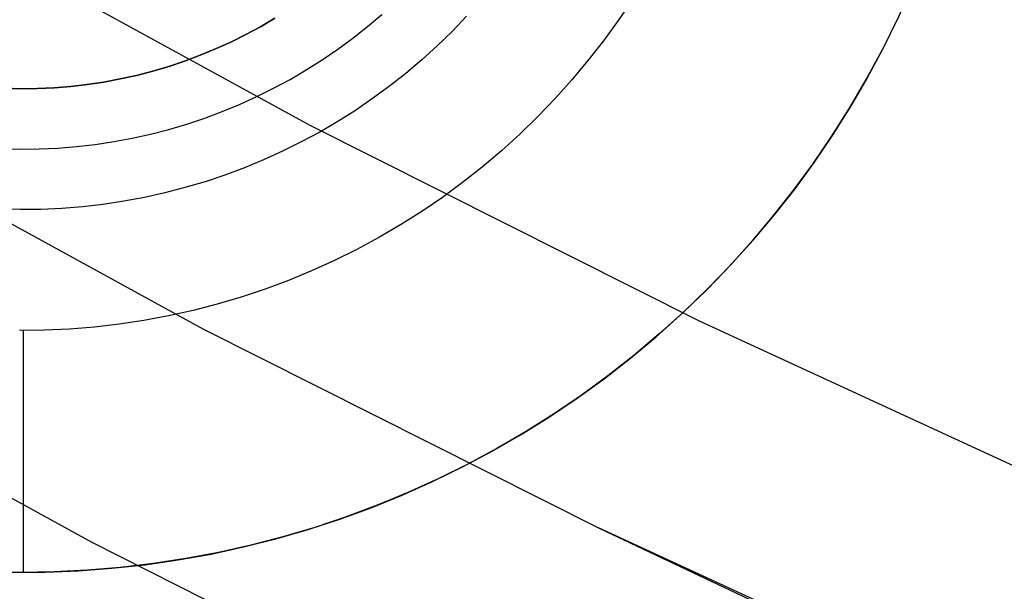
# Model space of a CAD drawing. Header units: millimetres. Extents: x 8926 to 10090, y -5004 to -3986.
# Tile 51 of 256: x 9481.35 to 9485.42, y -4401.65 to -4399.29. Entities that reach past the tile are written whole.
import ezdxf

# ---------------------------------------------------------------- set-up
doc = ezdxf.new("R2010")
doc.units = ezdxf.units.MM
doc.layers.add('1', color=7, linetype='Continuous')
doc.layers.add('luz', color=7, linetype='Continuous')
doc.layers.add('BLANCO METALICO', color=7, linetype='Continuous', true_color=0xededed)

msp = doc.modelspace()

# ---------------------------------------------------------------- linework, layer by layer
at = {"layer": '1', "color": 250, "true_color": 0x111111}
for p, q in [((9480.4954, -4399.6876, 61.1), (9482.1048, -4400.5684, 61.1)), ((9482.1048, -4400.5684, 61.1), (9483.7437, -4401.3932, 61.1)), ((9483.7437, -4401.3932, 61.1), (9485.2855, -4402.1212, 61.1)), ((9485.4103, -4402.1607, 61.1), (9483.7437, -4401.3932, 61.1))]:
    msp.add_line(p, q, dxfattribs=at)
at = {"layer": 'BLANCO METALICO'}
for p, q in [((9484.9754, -4399.2927, 242.0324), (9485.0325, -4399.1669, 242.0324)), ((9483.8795, -4399.2084, 242.0324), (9483.8216, -4399.2943, 242.0324)), ((9482.7855, -4399.3188, 236.7824), (9482.8449, -4399.2687, 236.7824)), ((9482.4021, -4399.2845, 237.0324), (9482.3425, -4399.3194, 237.0324)), ((9482.3425, -4399.3194, 241.0324), (9482.4021, -4399.2845, 241.0324)), ((9483.1952, -4399.2764, 236.5324), (9483.1354, -4399.3386, 236.5324)), ((9483.1952, -4399.2764, 241.5324), (9483.1354, -4399.3386, 241.5324)), ((9483.8216, -4399.2943, 242.0324), (9483.7609, -4399.3782, 242.0324)), ((9484.914, -4399.4164, 242.0324), (9484.9754, -4399.2927, 242.0324)), ((9484.9779, -4399.2875, 240.7824), (9484.9171, -4399.4104, 240.7824)), ((9484.9779, -4399.2874, 239.5324), (9484.9172, -4399.4103, 239.5324)), ((9482.3425, -4399.3194, 237.0324), (9482.2818, -4399.3522, 237.0324)), ((9482.2818, -4399.3522, 241.0324), (9482.3425, -4399.3194, 241.0324)), ((9482.7245, -4399.3669, 236.7824), (9482.7855, -4399.3188, 236.7824)), ((9483.1354, -4399.3386, 236.5324), (9483.0735, -4399.3988, 236.5324)), ((9483.1354, -4399.3386, 241.5324), (9483.0735, -4399.3988, 241.5324)), ((9482.2199, -4399.3829, 237.0324), (9482.157, -4399.4114, 237.0324)), ((9482.157, -4399.4114, 241.0324), (9482.2199, -4399.3829, 241.0324)), ((9482.2818, -4399.3522, 237.0324), (9482.2199, -4399.3829, 237.0324)), ((9482.2199, -4399.3829, 241.0324), (9482.2818, -4399.3522, 241.0324)), ((9482.6619, -4399.4128, 236.7824), (9482.7245, -4399.3669, 236.7824)), ((9483.7609, -4399.3782, 242.0324), (9483.6972, -4399.4599, 242.0324)), ((9482.157, -4399.4114, 237.0324), (9482.0932, -4399.4377, 237.0324)), ((9482.0932, -4399.4377, 241.0324), (9482.157, -4399.4114, 241.0324)), ((9482.5977, -4399.4566, 236.7824), (9482.6619, -4399.4128, 236.7824)), ((9483.0735, -4399.3988, 236.5324), (9483.0096, -4399.4567, 236.5324)), ((9483.0735, -4399.3988, 241.5324), (9483.0096, -4399.4567, 241.5324)), ((9484.8484, -4399.5378, 242.0324), (9484.914, -4399.4164, 242.0324)), ((9484.9171, -4399.4104, 240.7824), (9484.8521, -4399.5311, 240.7824)), ((9484.9172, -4399.4103, 239.5324), (9484.8522, -4399.531, 239.5324)), ((9482.0285, -4399.4618, 237.0324), (9481.963, -4399.4837, 237.0324)), ((9481.963, -4399.4837, 241.0324), (9482.0285, -4399.4618, 241.0324)), ((9482.0932, -4399.4377, 237.0324), (9482.0285, -4399.4618, 237.0324)), ((9482.0285, -4399.4618, 241.0324), (9482.0932, -4399.4377, 241.0324)), ((9482.5321, -4399.4981, 236.7824), (9482.5977, -4399.4566, 236.7824)), ((9483.0096, -4399.4567, 236.5324), (9482.9437, -4399.5125, 236.5324)), ((9483.0096, -4399.4567, 241.5324), (9482.9437, -4399.5125, 241.5324)), ((9483.6972, -4399.4599, 242.0324), (9483.6308, -4399.5394, 242.0324)), ((9481.8968, -4399.5033, 237.0324), (9481.83, -4399.5206, 237.0324)), ((9481.83, -4399.5206, 241.0324), (9481.8968, -4399.5033, 241.0324)), ((9481.963, -4399.4837, 237.0324), (9481.8968, -4399.5033, 237.0324)), ((9481.8968, -4399.5033, 241.0324), (9481.963, -4399.4837, 241.0324)), ((9482.465, -4399.5373, 236.7824), (9482.5321, -4399.4981, 236.7824)), ((9482.9437, -4399.5125, 236.5324), (9482.8759, -4399.5659, 236.5324)), ((9482.9437, -4399.5125, 241.5324), (9482.8759, -4399.5659, 241.5324)), ((9481.6947, -4399.5482, 237.0324), (9481.6264, -4399.5585, 237.0324)), ((9481.6264, -4399.5585, 241.0324), (9481.6947, -4399.5482, 241.0324)), ((9481.7626, -4399.5355, 237.0324), (9481.6947, -4399.5482, 237.0324)), ((9481.6947, -4399.5482, 241.0324), (9481.7626, -4399.5355, 241.0324)), ((9481.83, -4399.5206, 237.0324), (9481.7626, -4399.5355, 237.0324)), ((9481.7626, -4399.5355, 241.0324), (9481.83, -4399.5206, 241.0324)), ((9482.3967, -4399.5742, 236.7824), (9482.465, -4399.5373, 236.7824)), ((9483.6308, -4399.5394, 242.0324), (9483.5617, -4399.6165, 242.0324)), ((9484.7786, -4399.657, 242.0324), (9484.8484, -4399.5378, 242.0324)), ((9484.8521, -4399.5311, 240.7824), (9484.7831, -4399.6496, 240.7824)), ((9484.8522, -4399.531, 239.5324), (9484.7832, -4399.6495, 239.5324)), ((9481.351, -4399.5759, 237.0324), (9481.282, -4399.5743, 237.0324)), ((9481.282, -4399.5743, 241.0324), (9481.351, -4399.5759, 241.0324)), ((9481.4201, -4399.5751, 237.0324), (9481.351, -4399.5759, 237.0324)), ((9481.351, -4399.5759, 241.0324), (9481.4201, -4399.5751, 241.0324)), ((9481.489, -4399.5719, 237.0324), (9481.4201, -4399.5751, 237.0324)), ((9481.4201, -4399.5751, 241.0324), (9481.489, -4399.5719, 241.0324)), ((9481.5579, -4399.5664, 237.0324), (9481.489, -4399.5719, 237.0324)), ((9481.489, -4399.5719, 241.0324), (9481.5579, -4399.5664, 241.0324)), ((9481.6264, -4399.5585, 237.0324), (9481.5579, -4399.5664, 237.0324)), ((9481.5579, -4399.5664, 241.0324), (9481.6264, -4399.5585, 241.0324)), ((9482.3271, -4399.6087, 236.7824), (9482.3967, -4399.5742, 236.7824)), ((9482.8759, -4399.5659, 236.5324), (9482.8063, -4399.6169, 236.5324)), ((9482.8759, -4399.5659, 241.5324), (9482.8063, -4399.6169, 241.5324)), ((9482.2564, -4399.6408, 236.7824), (9482.3271, -4399.6087, 236.7824)), ((9482.8063, -4399.6169, 236.5324), (9482.735, -4399.6656, 236.5324)), ((9482.8063, -4399.6169, 241.5324), (9482.735, -4399.6656, 241.5324)), ((9483.5617, -4399.6165, 242.0324), (9483.49, -4399.6912, 242.0324)), ((9482.1118, -4399.6975, 236.7824), (9482.1846, -4399.6704, 236.7824)), ((9482.1846, -4399.6704, 236.7824), (9482.2564, -4399.6408, 236.7824)), ((9482.735, -4399.6656, 236.5324), (9482.662, -4399.7117, 236.5324)), ((9482.735, -4399.6656, 241.5324), (9482.662, -4399.7117, 241.5324)), ((9484.7047, -4399.7737, 242.0324), (9484.7786, -4399.657, 242.0324)), ((9484.7831, -4399.6496, 240.7824), (9484.71, -4399.7656, 240.7824)), ((9484.7832, -4399.6495, 239.5324), (9484.7101, -4399.7655, 239.5324)), ((9482.0381, -4399.7221, 236.7824), (9482.1118, -4399.6975, 236.7824)), ((9482.662, -4399.7117, 236.5324), (9482.5875, -4399.7553, 236.5324)), ((9482.662, -4399.7117, 241.5324), (9482.5875, -4399.7553, 241.5324)), ((9483.49, -4399.6912, 242.0324), (9483.4157, -4399.7633, 242.0324)), ((9481.8884, -4399.7636, 236.7824), (9481.9636, -4399.7442, 236.7824)), ((9481.9636, -4399.7442, 236.7824), (9482.0381, -4399.7221, 236.7824)), ((9482.5875, -4399.7553, 236.5324), (9482.5116, -4399.7962, 236.5324)), ((9482.5875, -4399.7553, 241.5324), (9482.5116, -4399.7962, 241.5324)), ((9481.6594, -4399.8063, 236.7824), (9481.7362, -4399.7947, 236.7824)), ((9481.7362, -4399.7947, 236.7824), (9481.8126, -4399.7805, 236.7824)), ((9481.8126, -4399.7805, 236.7824), (9481.8884, -4399.7636, 236.7824)), ((9482.5116, -4399.7962, 236.5324), (9482.4343, -4399.8346, 236.5324)), ((9482.5116, -4399.7962, 241.5324), (9482.4343, -4399.8346, 241.5324)), ((9483.4157, -4399.7633, 242.0324), (9483.339, -4399.8329, 242.0324)), ((9484.6269, -4399.8877, 242.0324), (9484.7047, -4399.7737, 242.0324)), ((9484.71, -4399.7656, 240.7824), (9484.633, -4399.8791, 240.7824)), ((9484.7101, -4399.7655, 239.5324), (9484.6331, -4399.8789, 239.5324)), ((9481.2719, -4399.8241, 236.7824), (9481.3496, -4399.8259, 236.7824)), ((9481.3496, -4399.8259, 236.7824), (9481.4273, -4399.825, 236.7824)), ((9481.4273, -4399.825, 236.7824), (9481.5049, -4399.8214, 236.7824)), ((9481.5049, -4399.8214, 236.7824), (9481.5823, -4399.8152, 236.7824)), ((9481.5823, -4399.8152, 236.7824), (9481.6594, -4399.8063, 236.7824)), ((9482.4343, -4399.8346, 236.5324), (9482.3557, -4399.8702, 236.5324)), ((9482.4343, -4399.8346, 241.5324), (9482.3557, -4399.8702, 241.5324)), ((9483.339, -4399.8329, 242.0324), (9483.2599, -4399.8998, 242.0324)), ((9482.3557, -4399.8702, 236.5324), (9482.2759, -4399.9031, 236.5324)), ((9482.3557, -4399.8702, 241.5324), (9482.2759, -4399.9031, 241.5324)), ((9484.633, -4399.8791, 240.7824), (9484.5521, -4399.9898, 240.7824)), ((9484.6331, -4399.8789, 239.5324), (9484.5522, -4399.9896, 239.5324)), ((9482.2759, -4399.9031, 236.5324), (9482.195, -4399.9333, 236.5324)), ((9482.2759, -4399.9031, 241.5324), (9482.195, -4399.9333, 241.5324)), ((9483.2599, -4399.8998, 242.0324), (9483.1785, -4399.9639, 242.0324)), ((9484.5451, -4399.999, 242.0324), (9484.6269, -4399.8877, 242.0324)), ((9482.1132, -4399.9606, 236.5324), (9482.0304, -4399.9851, 236.5324)), ((9482.1132, -4399.9606, 241.5324), (9482.0304, -4399.9851, 241.5324)), ((9482.195, -4399.9333, 236.5324), (9482.1132, -4399.9606, 236.5324)), ((9482.195, -4399.9333, 241.5324), (9482.1132, -4399.9606, 241.5324)), ((9482.0304, -4399.9851, 236.5324), (9481.9469, -4400.0067, 236.5324)), ((9482.0304, -4399.9851, 241.5324), (9481.9469, -4400.0067, 241.5324)), ((9483.1785, -4399.9639, 242.0324), (9483.095, -4400.0251, 242.0324)), ((9484.4596, -4400.1074, 242.0324), (9484.5451, -4399.999, 242.0324)), ((9484.5521, -4399.9898, 240.7824), (9484.4675, -4400.0977, 240.7824)), ((9484.5522, -4399.9896, 239.5324), (9484.4676, -4400.0975, 239.5324)), ((9481.7778, -4400.0412, 236.5324), (9481.6924, -4400.0541, 236.5324)), ((9481.7778, -4400.0412, 241.5324), (9481.6924, -4400.0541, 241.5324)), ((9481.8626, -4400.0254, 236.5324), (9481.7778, -4400.0412, 236.5324)), ((9481.8626, -4400.0254, 241.5324), (9481.7778, -4400.0412, 241.5324)), ((9481.9469, -4400.0067, 236.5324), (9481.8626, -4400.0254, 236.5324)), ((9481.9469, -4400.0067, 241.5324), (9481.8626, -4400.0254, 241.5324)), ((9483.095, -4400.0251, 242.0324), (9483.0095, -4400.0835, 242.0324)), ((9481.3482, -4400.0759, 236.5324), (9481.2619, -4400.0739, 236.5324)), ((9481.3482, -4400.0759, 241.5324), (9481.2619, -4400.0739, 241.5324)), ((9481.4345, -4400.0749, 236.5324), (9481.3482, -4400.0759, 236.5324)), ((9481.4345, -4400.0749, 241.5324), (9481.3482, -4400.0759, 241.5324)), ((9481.5207, -4400.0709, 236.5324), (9481.4345, -4400.0749, 236.5324)), ((9481.5207, -4400.0709, 241.5324), (9481.4345, -4400.0749, 241.5324)), ((9481.6067, -4400.064, 236.5324), (9481.5207, -4400.0709, 236.5324)), ((9481.6067, -4400.064, 241.5324), (9481.5207, -4400.0709, 241.5324)), ((9481.6924, -4400.0541, 236.5324), (9481.6067, -4400.064, 236.5324)), ((9481.6924, -4400.0541, 241.5324), (9481.6067, -4400.064, 241.5324)), ((9483.0095, -4400.0835, 242.0324), (9482.9219, -4400.1388, 242.0324)), ((9484.3704, -4400.2128, 242.0324), (9484.4596, -4400.1074, 242.0324)), ((9484.4675, -4400.0977, 240.7824), (9484.3792, -4400.2026, 240.7824)), ((9484.4676, -4400.0975, 239.5324), (9484.3794, -4400.2025, 239.5324)), ((9482.9219, -4400.1388, 242.0324), (9482.8325, -4400.1911, 242.0324)), ((9482.8325, -4400.1911, 242.0324), (9482.7414, -4400.2403, 242.0324)), ((9484.3792, -4400.2026, 240.7824), (9484.2874, -4400.3045, 240.7824)), ((9484.3794, -4400.2025, 239.5324), (9484.2876, -4400.3043, 239.5324)), ((9482.7414, -4400.2403, 242.0324), (9482.6486, -4400.2863, 242.0324)), ((9484.2776, -4400.315, 242.0324), (9484.3704, -4400.2128, 242.0324)), ((9482.6486, -4400.2863, 242.0324), (9482.5543, -4400.3291, 242.0324)), ((9484.1813, -4400.414, 242.0324), (9484.2776, -4400.315, 242.0324)), ((9484.2874, -4400.3045, 240.7824), (9484.1922, -4400.4032, 240.7824)), ((9484.2876, -4400.3043, 239.5324), (9484.1924, -4400.403, 239.5324)), ((9482.4586, -4400.3686, 242.0324), (9482.3615, -4400.4047, 242.0324)), ((9482.5543, -4400.3291, 242.0324), (9482.4586, -4400.3686, 242.0324)), ((9482.3615, -4400.4047, 242.0324), (9482.2633, -4400.4375, 242.0324)), ((9484.1922, -4400.4032, 240.7824), (9484.0936, -4400.4985, 240.7824)), ((9484.1924, -4400.403, 239.5324), (9484.0938, -4400.4983, 239.5324)), ((9482.2633, -4400.4375, 242.0324), (9482.164, -4400.4669, 242.0324)), ((9484.0817, -4400.5096, 242.0324), (9484.1813, -4400.414, 242.0324)), ((9482.164, -4400.4669, 242.0324), (9482.0637, -4400.4929, 242.0324)), ((9481.9626, -4400.5153, 242.0324), (9481.8608, -4400.5343, 242.0324)), ((9482.0637, -4400.4929, 242.0324), (9481.9626, -4400.5153, 242.0324)), ((9483.9788, -4400.6017, 242.0324), (9484.0817, -4400.5096, 242.0324)), ((9484.0936, -4400.4985, 240.7824), (9483.9919, -4400.5904, 240.7824)), ((9484.0938, -4400.4983, 239.5324), (9483.9921, -4400.5902, 239.5324)), ((9481.5523, -4400.5699, 242.0324), (9481.4488, -4400.5747, 242.0324)), ((9481.6555, -4400.5616, 242.0324), (9481.5523, -4400.5699, 242.0324)), ((9481.7584, -4400.5497, 242.0324), (9481.6555, -4400.5616, 242.0324)), ((9481.8608, -4400.5343, 242.0324), (9481.7584, -4400.5497, 242.0324)), ((9481.4488, -4400.5747, 242.0324), (9481.3453, -4400.5759, 242.0324)), ((9481.3625, -4401.576, 242.0324), (9481.3625, -4400.576, 242.0324)), ((9483.8728, -4400.6902, 242.0324), (9483.9788, -4400.6017, 242.0324)), ((9483.9919, -4400.5904, 240.7824), (9483.887, -4400.6787, 240.7824)), ((9483.9921, -4400.5902, 239.5324), (9483.8872, -4400.6785, 239.5324)), ((9483.7638, -4400.775, 242.0324), (9483.8728, -4400.6902, 242.0324)), ((9483.887, -4400.6787, 240.7824), (9483.7792, -4400.7634, 240.7824)), ((9483.8872, -4400.6785, 239.5324), (9483.7794, -4400.7632, 239.5324)), ((9483.6519, -4400.856, 242.0324), (9483.7638, -4400.775, 242.0324)), ((9483.7792, -4400.7634, 240.7824), (9483.6685, -4400.8444, 240.7824)), ((9483.7794, -4400.7632, 239.5324), (9483.6688, -4400.8442, 239.5324)), ((9483.5374, -4400.9331, 242.0324), (9483.6519, -4400.856, 242.0324)), ((9483.6685, -4400.8444, 240.7824), (9483.5551, -4400.9215, 240.7824)), ((9483.6688, -4400.8442, 239.5324), (9483.5554, -4400.9213, 239.5324)), ((9483.4202, -4401.0061, 242.0324), (9483.5374, -4400.9331, 242.0324)), ((9483.5551, -4400.9215, 240.7824), (9483.4391, -4400.9947, 240.7824)), ((9483.5554, -4400.9213, 239.5324), (9483.4395, -4400.9945, 239.5324)), ((9483.3006, -4401.0751, 242.0324), (9483.4202, -4401.0061, 242.0324)), ((9483.4391, -4400.9947, 240.7824), (9483.3207, -4401.0639, 240.7824)), ((9483.4395, -4400.9945, 239.5324), (9483.3211, -4401.0637, 239.5324)), ((9483.1786, -4401.1399, 242.0324), (9483.3006, -4401.0751, 242.0324)), ((9483.3207, -4401.0639, 240.7824), (9483.2, -4401.1289, 240.7824)), ((9483.3211, -4401.0637, 239.5324), (9483.2004, -4401.1287, 239.5324)), ((9483.0545, -4401.2005, 242.0324), (9483.1786, -4401.1399, 242.0324)), ((9483.2, -4401.1289, 240.7824), (9483.0772, -4401.1898, 240.7824)), ((9483.2004, -4401.1287, 239.5324), (9483.0776, -4401.1896, 239.5324)), ((9482.9284, -4401.2567, 242.0324), (9483.0545, -4401.2005, 242.0324)), ((9483.0772, -4401.1898, 240.7824), (9482.9523, -4401.2465, 240.7824)), ((9483.0776, -4401.1896, 239.5324), (9482.9527, -4401.2463, 239.5324)), ((9482.8004, -4401.3086, 242.0324), (9482.9284, -4401.2567, 242.0324)), ((9482.9523, -4401.2465, 240.7824), (9482.8256, -4401.2988, 240.7824)), ((9482.9527, -4401.2463, 239.5324), (9482.826, -4401.2986, 239.5324)), ((9482.8256, -4401.2988, 240.7824), (9482.6971, -4401.3468, 240.7824)), ((9482.826, -4401.2986, 239.5324), (9482.6976, -4401.3466, 239.5324)), ((9482.6971, -4401.3468, 240.7824), (9482.5671, -4401.3903, 240.7824)), ((9482.6976, -4401.3466, 239.5324), (9482.5676, -4401.3901, 239.5324)), ((9482.6708, -4401.356, 242.0324), (9482.8004, -4401.3086, 242.0324)), ((9482.5395, -4401.3989, 242.0324), (9482.6708, -4401.356, 242.0324)), ((9482.4068, -4401.4372, 242.0324), (9482.5395, -4401.3989, 242.0324)), ((9482.5671, -4401.3903, 240.7824), (9482.4356, -4401.4293, 240.7824)), ((9482.5676, -4401.3901, 239.5324), (9482.4361, -4401.4292, 239.5324)), ((9482.3029, -4401.4638, 240.7824), (9482.1691, -4401.4938, 240.7824)), ((9482.3035, -4401.4637, 239.5324), (9482.1697, -4401.4937, 239.5324)), ((9482.2729, -4401.471, 242.0324), (9482.4068, -4401.4372, 242.0324)), ((9482.4356, -4401.4293, 240.7824), (9482.3029, -4401.4638, 240.7824)), ((9482.4361, -4401.4292, 239.5324), (9482.3035, -4401.4637, 239.5324)), ((9482.0021, -4401.5245, 242.0324), (9482.138, -4401.5001, 242.0324)), ((9482.1691, -4401.4938, 240.7824), (9482.0344, -4401.5191, 240.7824)), ((9482.1697, -4401.4937, 239.5324), (9482.0349, -4401.519, 239.5324)), ((9482.138, -4401.5001, 242.0324), (9482.2729, -4401.471, 242.0324)), ((9481.7281, -4401.5592, 242.0324), (9481.8654, -4401.5442, 242.0324)), ((9481.8988, -4401.5398, 240.7824), (9481.7626, -4401.5559, 240.7824)), ((9481.8994, -4401.5398, 239.5324), (9481.7632, -4401.5558, 239.5324)), ((9481.8654, -4401.5442, 242.0324), (9482.0021, -4401.5245, 242.0324)), ((9482.0344, -4401.5191, 240.7824), (9481.8988, -4401.5398, 240.7824)), ((9482.0349, -4401.519, 239.5324), (9481.8994, -4401.5398, 239.5324)), ((9481.3519, -4401.5759, 240.7824), (9481.2148, -4401.5732, 240.7824)), ((9481.3526, -4401.5759, 239.5324), (9481.2155, -4401.5733, 239.5324)), ((9481.3144, -4401.5757, 242.0324), (9481.4524, -4401.5749, 242.0324)), ((9481.489, -4401.574, 240.7824), (9481.3519, -4401.5759, 240.7824)), ((9481.4897, -4401.5739, 239.5324), (9481.3526, -4401.5759, 239.5324)), ((9481.4524, -4401.5749, 242.0324), (9481.5904, -4401.5695, 242.0324)), ((9481.626, -4401.5673, 240.7824), (9481.489, -4401.574, 240.7824)), ((9481.6266, -4401.5672, 239.5324), (9481.4897, -4401.5739, 239.5324)), ((9481.5904, -4401.5695, 242.0324), (9481.7281, -4401.5592, 242.0324)), ((9481.7626, -4401.5559, 240.7824), (9481.626, -4401.5673, 240.7824)), ((9481.7632, -4401.5558, 239.5324), (9481.6266, -4401.5672, 239.5324))]:
    msp.add_line(p, q, dxfattribs=at)
at = {"layer": 'luz', "color": 7, "true_color": 0xffffff}
for p, q in [((9480.9658, -4398.8613, -26.1393), (9482.5467, -4399.7261, -26.1393)), ((9482.5467, -4399.7261, -26.1393), (9484.1566, -4400.5359, -26.1393)), ((9480.002, -4400.5531, -27.2024), (9481.6419, -4401.4502, -27.2024)), ((9484.1566, -4400.5359, -26.1393), (9485.7934, -4401.2896, -26.1393)), ((9481.6419, -4401.4502, -27.2024), (9483.3117, -4402.2902, -27.2024))]:
    msp.add_line(p, q, dxfattribs=at)

doc.saveas('drawing.dxf')
